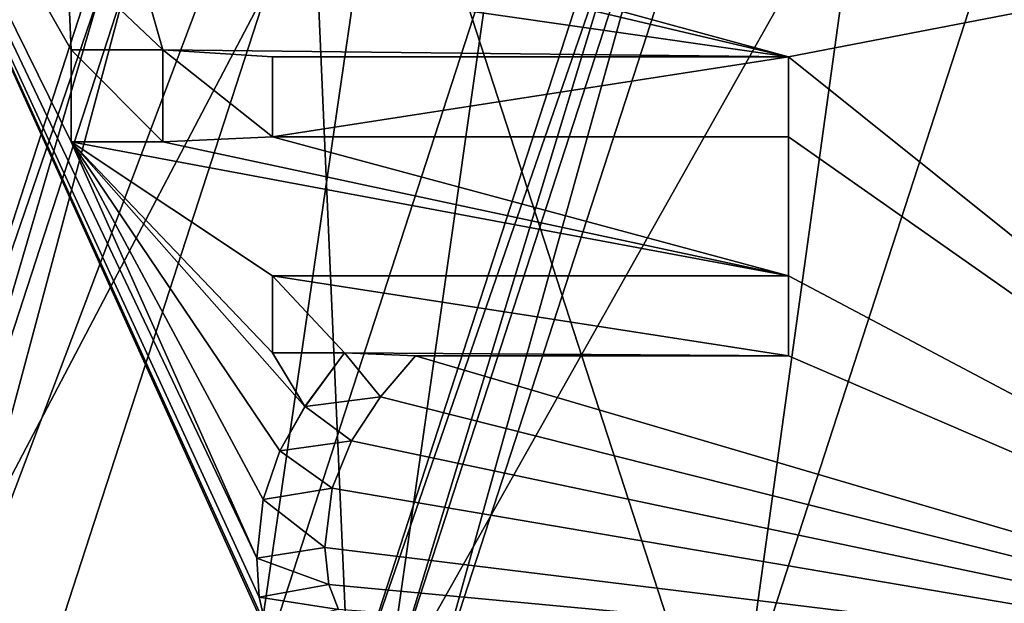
# Model space of a CAD drawing. Header units: millimetres. Extents: x -50 to 50, y -120 to 419.
# Tile 209 of 241: x -18.29 to -12.8, y 390.56 to 393.81. Entities that reach past the tile are written whole.
import ezdxf

# ---------------------------------------------------------------- set-up
doc = ezdxf.new("R2010")
doc.units = ezdxf.units.MM
doc.header["$LTSCALE"] = 81.481481
for name, color, linetype in [('162', 7, 'CONTINUOUS'), ('164', 7, 'CONTINUOUS'), ('166', 7, 'CONTINUOUS'), ('168', 7, 'CONTINUOUS'), ('171', 7, 'CONTINUOUS'), ('172', 7, 'CONTINUOUS'), ('173', 7, 'CONTINUOUS'), ('177', 7, 'CONTINUOUS'), ('179', 7, 'CONTINUOUS'), ('181', 7, 'CONTINUOUS'), ('186', 7, 'CONTINUOUS'), ('187', 7, 'CONTINUOUS'), ('188', 7, 'CONTINUOUS'), ('190', 7, 'CONTINUOUS'), ('192', 7, 'CONTINUOUS'), ('194', 7, 'CONTINUOUS'), ('195', 7, 'CONTINUOUS'), ('197', 7, 'CONTINUOUS'), ('199', 7, 'CONTINUOUS'), ('201', 7, 'CONTINUOUS'), ('202', 7, 'CONTINUOUS'), ('204', 7, 'CONTINUOUS'), ('206', 7, 'CONTINUOUS'), ('2445', 7, 'CONTINUOUS'), ('2447', 7, 'CONTINUOUS'), ('2448', 7, 'CONTINUOUS'), ('2449', 7, 'CONTINUOUS'), ('2450', 7, 'CONTINUOUS'), ('2451', 7, 'CONTINUOUS'), ('2485', 7, 'CONTINUOUS'), ('2486', 7, 'CONTINUOUS'), ('2487', 7, 'CONTINUOUS'), ('2488', 7, 'CONTINUOUS'), ('2489', 7, 'CONTINUOUS'), ('2490', 7, 'CONTINUOUS'), ('2491', 7, 'CONTINUOUS'), ('2492', 7, 'CONTINUOUS'), ('2493', 7, 'CONTINUOUS'), ('2494', 7, 'CONTINUOUS'), ('2495', 7, 'CONTINUOUS'), ('2496', 7, 'CONTINUOUS'), ('2497', 7, 'CONTINUOUS'), ('2522', 7, 'CONTINUOUS'), ('2523', 7, 'CONTINUOUS'), ('2524', 7, 'CONTINUOUS'), ('2525', 7, 'CONTINUOUS'), ('2526', 7, 'CONTINUOUS'), ('2527', 7, 'CONTINUOUS'), ('2579', 7, 'CONTINUOUS'), ('2591', 7, 'CONTINUOUS'), ('2822', 7, 'CONTINUOUS'), ('2824', 7, 'CONTINUOUS'), ('2825', 7, 'CONTINUOUS'), ('2827', 7, 'CONTINUOUS')]:
    doc.layers.add(name, color=color, linetype=linetype)

msp = doc.modelspace()

# ---------------------------------------------------------------- linework, layer by layer
at = {"layer": '162', "linetype": 'CONTINUOUS'}
msp.add_3dface([(-21, 390, 1), (-21.8434, 405.8703, 1), (-16.9894, 402.3435, 1), (-21, 390, 1)], dxfattribs=at)
at = {"layer": '164', "linetype": 'CONTINUOUS'}
for points in [[(-21, 390), (-16.9894, 402.3435), (-16.45, 390), (-21, 390)], [(-16.45, 390), (-16.9894, 402.3435), (-13.3083, 399.6691), (-16.45, 390)]]:
    msp.add_3dface(points, dxfattribs=at)
at = {"layer": '166', "linetype": 'CONTINUOUS'}
for points in [[(-17.1916, 402.4904, 2.5), (-21.25, 390, 2.5), (-16.5848, 402.0496, 2.5), (-17.1916, 402.4904, 2.5)], [(-16.5848, 402.0496, 2.5), (-21.25, 390, 2.5), (-20.5, 390, 2.5), (-16.5848, 402.0496, 2.5)]]:
    msp.add_3dface(points, dxfattribs=at)
at = {"layer": '168', "linetype": 'CONTINUOUS'}
for points in [[(-27.3904, 398.8997, 5), (-28.8, 390, 5), (-17.3534, 402.608, 5), (-27.3904, 398.8997, 5)], [(-17.3534, 402.608, 5), (-28.8, 390, 5), (-21.45, 390, 5), (-17.3534, 402.608, 5)]]:
    msp.add_3dface(points, dxfattribs=at)
at = {"layer": '171', "linetype": 'CONTINUOUS'}
for points in [[(-21, 390, 1), (-16.9894, 402.3435, 1), (-21, 390), (-21, 390, 1)], [(-21, 390), (-16.9894, 402.3435, 1), (-16.9894, 402.3435), (-21, 390)]]:
    msp.add_3dface(points, dxfattribs=at)
at = {"layer": '172', "linetype": 'CONTINUOUS'}
for points in [[(-16.25, 390, 2.3), (-16.25, 390, 0.2), (-13.1465, 399.5515, 0.2), (-16.25, 390, 2.3)], [(-13.1465, 399.5515, 2.3), (-16.25, 390, 2.3), (-13.1465, 399.5515, 0.2), (-13.1465, 399.5515, 2.3)]]:
    msp.add_3dface(points, dxfattribs=at)
at = {"layer": '173', "linetype": 'CONTINUOUS'}
for points in [[(-21.25, 390, 4.8), (-17.1916, 402.4904, 2.5), (-17.1916, 402.4905, 4.8), (-21.25, 390, 4.8)], [(-21.25, 390, 2.5), (-17.1916, 402.4904, 2.5), (-21.25, 390, 4.8), (-21.25, 390, 2.5)]]:
    msp.add_3dface(points, dxfattribs=at)
at = {"layer": '177', "linetype": 'CONTINUOUS'}
for points in [[(-17.3534, 402.608, 5), (-21.45, 390, 5), (-17.1916, 402.4905, 4.8), (-17.3534, 402.608, 5)], [(-21.45, 390, 5), (-21.25, 390, 4.8), (-17.1916, 402.4905, 4.8), (-21.45, 390, 5)]]:
    msp.add_3dface(points, dxfattribs=at)
at = {"layer": '179', "linetype": 'CONTINUOUS'}
for points in [[(-16.45, 390, 2.5), (-13.1465, 399.5515, 2.3), (-13.3083, 399.6691, 2.5), (-16.45, 390, 2.5)], [(-16.25, 390, 2.3), (-13.1465, 399.5515, 2.3), (-16.45, 390, 2.5), (-16.25, 390, 2.3)]]:
    msp.add_3dface(points, dxfattribs=at)
at = {"layer": '181', "linetype": 'CONTINUOUS'}
for points in [[(-16.45, 390), (-13.3083, 399.6691), (-16.25, 390, 0.2), (-16.45, 390)], [(-16.25, 390, 0.2), (-13.3083, 399.6691), (-13.1465, 399.5515, 0.2), (-16.25, 390, 0.2)]]:
    msp.add_3dface(points, dxfattribs=at)
at = {"layer": '186', "linetype": 'CONTINUOUS'}
for points in [[(-16.8275, 402.2259, 37.5), (-20.8, 390, 37.5), (-15.5331, 401.2855, 37.5), (-16.8275, 402.2259, 37.5)], [(-15.5331, 401.2855, 37.5), (-20.8, 390, 37.5), (-19.2, 390, 37.5), (-15.5331, 401.2855, 37.5)]]:
    msp.add_3dface(points, dxfattribs=at)
at = {"layer": '187', "linetype": 'CONTINUOUS'}
for points in [[(-21, 390, 3), (-21, 390, 37.3), (-16.9893, 402.3435, 37.3), (-21, 390, 3)], [(-21, 390, 3), (-16.9893, 402.3435, 37.3), (-16.9893, 402.3435, 3), (-21, 390, 3)]]:
    msp.add_3dface(points, dxfattribs=at)
at = {"layer": '188', "linetype": 'CONTINUOUS'}
for points in [[(-16.45, 390, 2.5), (-13.3083, 399.6691, 2.5), (-16, 390, 2.5), (-16.45, 390, 2.5)], [(-16, 390, 2.5), (-13.3083, 399.6691, 2.5), (-12.9443, 399.4046, 2.5), (-16, 390, 2.5)]]:
    msp.add_3dface(points, dxfattribs=at)
at = {"layer": '190', "linetype": 'CONTINUOUS'}
for points in [[(-16, 390, 2.5), (-12.9443, 399.4046, 2.5), (-16, 390), (-16, 390, 2.5)], [(-16, 390), (-12.9443, 399.4046, 2.5), (-12.9443, 399.4046), (-16, 390)]]:
    msp.add_3dface(points, dxfattribs=at)
at = {"layer": '192', "linetype": 'CONTINUOUS'}
for points in [[(-14.25, 390, 4), (-14.25, 390), (-11.5285, 398.3759), (-14.25, 390, 4)], [(-14.25, 390, 4), (-11.5285, 398.3759), (-11.5285, 398.3759, 4), (-14.25, 390, 4)]]:
    msp.add_3dface(points, dxfattribs=at)
at = {"layer": '194', "linetype": 'CONTINUOUS'}
for points in [[(-14.7246, 400.697, 6), (-18.2, 390, 6), (-16.25, 390, 6), (-14.7246, 400.697, 6)], [(-14.7246, 400.697, 6), (-16.25, 390, 6), (-13.1465, 399.5515, 6), (-14.7246, 400.697, 6)]]:
    msp.add_3dface(points, dxfattribs=at)
at = {"layer": '195', "linetype": 'CONTINUOUS'}
for points in [[(-19, 390, 37.3), (-19, 390, 6.8), (-15.3713, 401.1679, 6.8), (-19, 390, 37.3)], [(-19, 390, 37.3), (-15.3713, 401.1679, 6.8), (-15.3713, 401.1679, 37.3), (-19, 390, 37.3)]]:
    msp.add_3dface(points, dxfattribs=at)
at = {"layer": '197', "linetype": 'CONTINUOUS'}
for points in [[(-15.3713, 401.1679, 6.8), (-19, 390, 6.8), (-16.2516, 399.3828, 6.2343), (-15.3713, 401.1679, 6.8)], [(-18.2, 390, 6), (-14.7246, 400.697, 6), (-18.7657, 390, 6.2343), (-18.2, 390, 6)], [(-18.7657, 390, 6.2343), (-14.7246, 400.697, 6), (-16.2516, 399.3828, 6.2343), (-18.7657, 390, 6.2343)], [(-19, 390, 6.8), (-18.7657, 390, 6.2343), (-16.2516, 399.3828, 6.2343), (-19, 390, 6.8)]]:
    msp.add_3dface(points, dxfattribs=at)
at = {"layer": '199', "linetype": 'CONTINUOUS'}
for points in [[(-21, 390, 37.3), (-16.8275, 402.2259, 37.5), (-16.9893, 402.3435, 37.3), (-21, 390, 37.3)], [(-21, 390, 37.3), (-20.8, 390, 37.5), (-16.8275, 402.2259, 37.5), (-21, 390, 37.3)]]:
    msp.add_3dface(points, dxfattribs=at)
at = {"layer": '201', "linetype": 'CONTINUOUS'}
for points in [[(-15.5331, 401.2855, 37.5), (-19.2, 390, 37.5), (-15.3713, 401.1679, 37.3), (-15.5331, 401.2855, 37.5)], [(-19.2, 390, 37.5), (-19, 390, 37.3), (-15.3713, 401.1679, 37.3), (-19.2, 390, 37.5)]]:
    msp.add_3dface(points, dxfattribs=at)
at = {"layer": '202', "linetype": 'CONTINUOUS'}
for points in [[(-20.5, 390, 2.5), (-21, 390, 3), (-16.9893, 402.3435, 3), (-20.5, 390, 2.5)], [(-16.5848, 402.0496, 2.5), (-20.5, 390, 2.5), (-16.9893, 402.3435, 3), (-16.5848, 402.0496, 2.5)]]:
    msp.add_3dface(points, dxfattribs=at)
at = {"layer": '204', "linetype": 'CONTINUOUS'}
for points in [[(-16.25, 390, 6), (-11.5285, 398.3759, 4), (-13.1465, 399.5515, 6), (-16.25, 390, 6)], [(-14.25, 390, 4), (-11.5285, 398.3759, 4), (-16.25, 390, 6), (-14.25, 390, 4)]]:
    msp.add_3dface(points, dxfattribs=at)
at = {"layer": '206', "linetype": 'CONTINUOUS'}
for points in [[(-16, 390), (-12.9443, 399.4046), (-14.25, 390), (-16, 390)], [(-14.25, 390), (-12.9443, 399.4046), (-11.5285, 398.3759), (-14.25, 390)]]:
    msp.add_3dface(points, dxfattribs=at)
at = {"layer": '2445', "linetype": 'CONTINUOUS'}
for points in [[(-17, 390, 4), (-19, 390, 4), (-15.3713, 401.1679, 4), (-17, 390, 4)], [(-17, 390, 4), (-15.3713, 401.1679, 4), (-13.7533, 399.9924, 4), (-17, 390, 4)]]:
    msp.add_3dface(points, dxfattribs=at)
at = {"layer": '2447', "linetype": 'CONTINUOUS'}
for points in [[(-17, 390, 2.5), (-17, 390, 4), (-13.7533, 399.9924, 4), (-17, 390, 2.5)], [(-17, 390, 2.5), (-13.7533, 399.9924, 4), (-13.7533, 399.9924, 2.5), (-17, 390, 2.5)]]:
    msp.add_3dface(points, dxfattribs=at)
at = {"layer": '2448', "linetype": 'CONTINUOUS'}
for points in [[(-15.3713, 401.1679, 4), (-19, 390, 4), (-15.3713, 401.1679, 2.5), (-15.3713, 401.1679, 4)], [(-19, 390, 4), (-19, 390, 2.5), (-15.3713, 401.1679, 2.5), (-19, 390, 4)]]:
    msp.add_3dface(points, dxfattribs=at)
at = {"layer": '2449', "linetype": 'CONTINUOUS'}
for points in [[(-19, 390, 2.5), (-13.7533, 399.9924, 2.5), (-15.3713, 401.1679, 2.5), (-19, 390, 2.5)], [(-19, 390, 2.5), (-17, 390, 2.5), (-13.7533, 399.9924, 2.5), (-19, 390, 2.5)]]:
    msp.add_3dface(points, dxfattribs=at)
at = {"layer": '2450', "linetype": 'CONTINUOUS'}
msp.add_3dface([(-22.2, 390, 31), (-19.2552, 403.9885, 31), (-17.9607, 403.0481, 31), (-22.2, 390, 31)], dxfattribs=at)
at = {"layer": '2451', "linetype": 'CONTINUOUS'}
for points in [[(-19.0125, 403.8121, 71), (-7.2622, 367.6503, 71), (-7.2622, 412.3497, 71), (-19.0125, 403.8121, 71)], [(-19.0125, 376.1879, 71), (-7.2622, 367.6503, 71), (-19.0125, 403.8121, 71), (-19.0125, 376.1879, 71)]]:
    msp.add_3dface(points, dxfattribs=at)
at = {"layer": '2485', "linetype": 'CONTINUOUS'}
for points in [[(-14, 393.6028, 68.5), (-14, 393.6028, 69), (-14, 393.1572, 68.5), (-14, 393.6028, 68.5)], [(-14, 393.1572, 68.5), (-14, 393.6028, 69), (-14, 393.1572, 69), (-14, 393.1572, 68.5)]]:
    msp.add_3dface(points, dxfattribs=at)
at = {"layer": '2486', "linetype": 'CONTINUOUS'}
for points in [[(-14, 393.1572, 68.5), (-14, 393.1572, 69), (-16.8776, 393.1572, 69), (-14, 393.1572, 68.5)], [(-16.8776, 393.1572, 68.5), (-14, 393.1572, 68.5), (-16.8776, 393.1572, 69), (-16.8776, 393.1572, 68.5)]]:
    msp.add_3dface(points, dxfattribs=at)
at = {"layer": '2487', "linetype": 'CONTINUOUS'}
for points in [[(-16.8776, 393.1572, 68.5), (-16.8776, 393.1572, 69), (-16.8776, 393.6028, 68.5), (-16.8776, 393.1572, 68.5)], [(-16.8776, 393.6028, 68.5), (-16.8776, 393.1572, 69), (-16.8776, 393.6028, 69), (-16.8776, 393.6028, 68.5)]]:
    msp.add_3dface(points, dxfattribs=at)
at = {"layer": '2488', "linetype": 'CONTINUOUS'}
for points in [[(-14, 393.6028, 69), (-14, 393.6028, 68.5), (-16.8776, 393.6028, 68.5), (-14, 393.6028, 69)], [(-14, 393.6028, 69), (-16.8776, 393.6028, 68.5), (-16.8776, 393.6028, 69), (-14, 393.6028, 69)]]:
    msp.add_3dface(points, dxfattribs=at)
at = {"layer": '2489', "linetype": 'CONTINUOUS'}
for points in [[(-18, 393.6413, 68.5), (-18, 393.6413, 69), (-17.4883, 393.6413, 69), (-18, 393.6413, 68.5)], [(-17.4883, 393.6413, 68.5), (-18, 393.6413, 68.5), (-17.4883, 393.6413, 69), (-17.4883, 393.6413, 68.5)]]:
    msp.add_3dface(points, dxfattribs=at)
at = {"layer": '2490', "linetype": 'CONTINUOUS'}
for points in [[(-17.4883, 393.6413, 68.5), (-17.4883, 393.6413, 69), (-17.4883, 393.1296, 69), (-17.4883, 393.6413, 68.5)], [(-17.4883, 393.1296, 68.5), (-17.4883, 393.6413, 68.5), (-17.4883, 393.1296, 69), (-17.4883, 393.1296, 68.5)]]:
    msp.add_3dface(points, dxfattribs=at)
at = {"layer": '2491', "linetype": 'CONTINUOUS'}
for points in [[(-17.4883, 393.1296, 68.5), (-17.4883, 393.1296, 69), (-18, 393.1296, 69), (-17.4883, 393.1296, 68.5)], [(-18, 393.1296, 68.5), (-17.4883, 393.1296, 68.5), (-18, 393.1296, 69), (-18, 393.1296, 68.5)]]:
    msp.add_3dface(points, dxfattribs=at)
at = {"layer": '2492', "linetype": 'CONTINUOUS'}
for points in [[(-18, 393.6413, 69), (-18, 393.6413, 68.5), (-18, 393.1296, 68.5), (-18, 393.6413, 69)], [(-18, 393.6413, 69), (-18, 393.1296, 68.5), (-18, 393.1296, 69), (-18, 393.6413, 69)]]:
    msp.add_3dface(points, dxfattribs=at)
at = {"layer": '2493', "linetype": 'CONTINUOUS'}
for points in [[(-14, 392.3814, 68.5), (-14, 392.3814, 69), (-14, 391.9357, 68.5), (-14, 392.3814, 68.5)], [(-14, 391.9357, 68.5), (-14, 392.3814, 69), (-14, 391.9357, 69), (-14, 391.9357, 68.5)]]:
    msp.add_3dface(points, dxfattribs=at)
at = {"layer": '2494', "linetype": 'CONTINUOUS'}
for points in [[(-14, 391.9357, 68.5), (-14, 391.9357, 69), (-16.0798, 391.9357, 69), (-14, 391.9357, 68.5)], [(-16.0798, 391.9357, 68.5), (-14, 391.9357, 68.5), (-16.0798, 391.9357, 69), (-16.0798, 391.9357, 68.5)]]:
    msp.add_3dface(points, dxfattribs=at)
at = {"layer": '2495', "linetype": 'CONTINUOUS'}
for points in [[(-16.0798, 391.9357, 68.5), (-16.0798, 391.9357, 69), (-16.2749, 391.707, 69), (-16.0798, 391.9357, 68.5)], [(-16.0798, 391.9357, 68.5), (-16.2749, 391.707, 69), (-16.2749, 391.707, 68.5), (-16.0798, 391.9357, 68.5)], [(-16.2749, 391.707, 69), (-16.4374, 391.4625, 69), (-16.2749, 391.707, 68.5), (-16.2749, 391.707, 69)], [(-16.2749, 391.707, 68.5), (-16.4374, 391.4625, 69), (-16.4374, 391.4625, 68.5), (-16.2749, 391.707, 68.5)]]:
    msp.add_3dface(points, dxfattribs=at)
at = {"layer": '2496', "linetype": 'CONTINUOUS'}
for points in [[(-16.4374, 391.4625, 68.5), (-16.4374, 391.4625, 69), (-16.5457, 391.1981, 69), (-16.4374, 391.4625, 68.5)], [(-16.4374, 391.4625, 68.5), (-16.5457, 391.1981, 69), (-16.5457, 391.1981, 68.5), (-16.4374, 391.4625, 68.5)], [(-16.5457, 391.1981, 69), (-16.586, 390.8683, 69), (-16.5457, 391.1981, 68.5), (-16.5457, 391.1981, 69)], [(-16.5457, 391.1981, 68.5), (-16.586, 390.8683, 69), (-16.586, 390.8683, 68.5), (-16.5457, 391.1981, 68.5)]]:
    msp.add_3dface(points, dxfattribs=at)
at = {"layer": '2497', "linetype": 'CONTINUOUS'}
for points in [[(-16.586, 390.8683, 68.5), (-16.586, 390.8683, 69), (-16.563, 390.6615, 69), (-16.586, 390.8683, 68.5)], [(-16.586, 390.8683, 68.5), (-16.563, 390.6615, 69), (-16.563, 390.6616, 68.5), (-16.586, 390.8683, 68.5)], [(-16.563, 390.6615, 69), (-16.5089, 390.5217, 69), (-16.563, 390.6616, 68.5), (-16.563, 390.6615, 69)], [(-16.563, 390.6616, 68.5), (-16.5089, 390.5217, 69), (-16.5089, 390.5217, 68.5), (-16.563, 390.6616, 68.5)]]:
    msp.add_3dface(points, dxfattribs=at)
at = {"layer": '2522', "linetype": 'CONTINUOUS'}
for points in [[(-16.9512, 390.5914, 69), (-16.9656, 390.8078, 69), (-16.9512, 390.5914, 68.5), (-16.9512, 390.5914, 69)], [(-16.9512, 390.5914, 68.5), (-16.9656, 390.8078, 69), (-16.9656, 390.8078, 68.5), (-16.9512, 390.5914, 68.5)], [(-16.9153, 390.4284, 68.5), (-16.9153, 390.4284, 69), (-16.9512, 390.5914, 69), (-16.9153, 390.4284, 68.5)], [(-16.9153, 390.4284, 68.5), (-16.9512, 390.5914, 69), (-16.9512, 390.5914, 68.5), (-16.9153, 390.4284, 68.5)]]:
    msp.add_3dface(points, dxfattribs=at)
at = {"layer": '2523', "linetype": 'CONTINUOUS'}
for points in [[(-16.9306, 391.1348, 69), (-16.8368, 391.4064, 69), (-16.9306, 391.1348, 68.5), (-16.9306, 391.1348, 69)], [(-16.9306, 391.1348, 68.5), (-16.8368, 391.4064, 69), (-16.8368, 391.4064, 68.5), (-16.9306, 391.1348, 68.5)], [(-16.9656, 390.8078, 68.5), (-16.9656, 390.8078, 69), (-16.9306, 391.1348, 69), (-16.9656, 390.8078, 68.5)], [(-16.9656, 390.8078, 68.5), (-16.9306, 391.1348, 69), (-16.9306, 391.1348, 68.5), (-16.9656, 390.8078, 68.5)]]:
    msp.add_3dface(points, dxfattribs=at)
at = {"layer": '2524', "linetype": 'CONTINUOUS'}
for points in [[(-16.6965, 391.6535, 69), (-16.4759, 391.9522, 69), (-16.6964, 391.6537, 68.5), (-16.6965, 391.6535, 69)], [(-16.6964, 391.6537, 68.5), (-16.4759, 391.9522, 69), (-16.4759, 391.9522, 68.5), (-16.6964, 391.6537, 68.5)], [(-16.8368, 391.4064, 68.5), (-16.6965, 391.6535, 69), (-16.6964, 391.6537, 68.5), (-16.8368, 391.4064, 68.5)], [(-16.8368, 391.4064, 68.5), (-16.8368, 391.4064, 69), (-16.6965, 391.6535, 69), (-16.8368, 391.4064, 68.5)]]:
    msp.add_3dface(points, dxfattribs=at)
at = {"layer": '2525', "linetype": 'CONTINUOUS'}
for points in [[(-16.4759, 391.9522, 68.5), (-16.4759, 391.9522, 69), (-16.8776, 391.9522, 68.5), (-16.4759, 391.9522, 68.5)], [(-16.8776, 391.9522, 68.5), (-16.4759, 391.9522, 69), (-16.8776, 391.9522, 69), (-16.8776, 391.9522, 68.5)]]:
    msp.add_3dface(points, dxfattribs=at)
at = {"layer": '2526', "linetype": 'CONTINUOUS'}
for points in [[(-16.8776, 391.9522, 68.5), (-16.8776, 391.9522, 69), (-16.8776, 392.3814, 68.5), (-16.8776, 391.9522, 68.5)], [(-16.8776, 392.3814, 68.5), (-16.8776, 391.9522, 69), (-16.8776, 392.3814, 69), (-16.8776, 392.3814, 68.5)]]:
    msp.add_3dface(points, dxfattribs=at)
at = {"layer": '2527', "linetype": 'CONTINUOUS'}
for points in [[(-14, 392.3814, 69), (-14, 392.3814, 68.5), (-16.8776, 392.3814, 68.5), (-14, 392.3814, 69)], [(-14, 392.3814, 69), (-16.8776, 392.3814, 68.5), (-16.8776, 392.3814, 69), (-14, 392.3814, 69)]]:
    msp.add_3dface(points, dxfattribs=at)
at = {"layer": '2579', "linetype": 'CONTINUOUS'}
for points in [[(-22, 390, 68), (-22, 390, 31.2), (-17.7984, 402.9313, 31.2), (-22, 390, 68)], [(-22, 390, 68), (-17.7984, 402.9313, 31.2), (-20.7157, 397.4067, 68), (-22, 390, 68)]]:
    msp.add_3dface(points, dxfattribs=at)
at = {"layer": '2591', "linetype": 'CONTINUOUS'}
for points in [[(-22.2, 390, 31), (-17.9607, 403.0481, 31), (-22.0586, 390, 31.0586), (-22.2, 390, 31)], [(-17.9607, 403.0481, 31), (-22, 390, 31.2), (-22.0586, 390, 31.0586), (-17.9607, 403.0481, 31)], [(-22, 390, 31.2), (-17.9607, 403.0481, 31), (-17.7984, 402.9313, 31.2), (-22, 390, 31.2)]]:
    msp.add_3dface(points, dxfattribs=at)
at = {"layer": '2822', "linetype": 'CONTINUOUS'}
for points in [[(-19.8447, 396.8694, 69), (-16.8556, 390.2723, 69), (-21, 390, 69), (-19.8447, 396.8694, 69)], [(-18.022, 394.1475, 69), (-18, 393.6413, 69), (-19.8447, 396.8694, 69), (-18.022, 394.1475, 69)], [(-18, 393.6413, 69), (-18, 393.1296, 69), (-19.8447, 396.8694, 69), (-18, 393.6413, 69)], [(-18, 393.1296, 69), (-16.9656, 390.8078, 69), (-19.8447, 396.8694, 69), (-18, 393.1296, 69)], [(-16.9153, 390.4284, 69), (-16.8556, 390.2723, 69), (-19.8447, 396.8694, 69), (-16.9153, 390.4284, 69)], [(-16.9512, 390.5914, 69), (-16.9153, 390.4284, 69), (-19.8447, 396.8694, 69), (-16.9512, 390.5914, 69)], [(-16.9656, 390.8078, 69), (-16.9512, 390.5914, 69), (-19.8447, 396.8694, 69), (-16.9656, 390.8078, 69)], [(-14, 393.6028, 69), (-16.4374, 394.2686, 69), (-8.2485, 394.713, 69), (-14, 393.6028, 69)], [(-14, 393.6028, 69), (-8.2485, 394.713, 69), (-9.5, 390, 69), (-14, 393.6028, 69)], [(-17.6259, 394.1255, 69), (-16.8171, 394.2686, 69), (-14, 393.6028, 69), (-17.6259, 394.1255, 69)], [(-16.8171, 394.2686, 69), (-16.4374, 394.2686, 69), (-14, 393.6028, 69), (-16.8171, 394.2686, 69)], [(-18.022, 394.1475, 69), (-17.6259, 394.1255, 69), (-17.4883, 393.6413, 69), (-18.022, 394.1475, 69)], [(-18, 393.6413, 69), (-18.022, 394.1475, 69), (-17.4883, 393.6413, 69), (-18, 393.6413, 69)], [(-17.6259, 394.1255, 69), (-14, 393.6028, 69), (-17.4883, 393.6413, 69), (-17.6259, 394.1255, 69)], [(-14, 393.6028, 69), (-16.8776, 393.6028, 69), (-17.4883, 393.6413, 69), (-14, 393.6028, 69)], [(-16.8776, 393.6028, 69), (-16.8776, 393.1572, 69), (-17.4883, 393.6413, 69), (-16.8776, 393.6028, 69)], [(-17.4883, 393.6413, 69), (-16.8776, 393.1572, 69), (-17.4883, 393.1296, 69), (-17.4883, 393.6413, 69)], [(-14, 393.1572, 69), (-14, 393.6028, 69), (-9.5, 390, 69), (-14, 393.1572, 69)], [(-17.4883, 393.1296, 69), (-16.8776, 393.1572, 69), (-14, 392.3814, 69), (-17.4883, 393.1296, 69)], [(-16.8776, 393.1572, 69), (-14, 393.1572, 69), (-14, 392.3814, 69), (-16.8776, 393.1572, 69)], [(-14, 392.3814, 69), (-14, 393.1572, 69), (-9.5, 390, 69), (-14, 392.3814, 69)], [(-18, 393.1296, 69), (-17.4883, 393.1296, 69), (-14, 392.3814, 69), (-18, 393.1296, 69)], [(-18, 393.1296, 69), (-14, 392.3814, 69), (-16.8776, 392.3814, 69), (-18, 393.1296, 69)], [(-16.9656, 390.8078, 69), (-18, 393.1296, 69), (-16.9306, 391.1348, 69), (-16.9656, 390.8078, 69)], [(-18, 393.1296, 69), (-16.8368, 391.4064, 69), (-16.9306, 391.1348, 69), (-18, 393.1296, 69)], [(-16.8368, 391.4064, 69), (-18, 393.1296, 69), (-16.6965, 391.6535, 69), (-16.8368, 391.4064, 69)], [(-16.6965, 391.6535, 69), (-18, 393.1296, 69), (-16.8776, 391.9522, 69), (-16.6965, 391.6535, 69)], [(-16.8776, 391.9522, 69), (-18, 393.1296, 69), (-16.8776, 392.3814, 69), (-16.8776, 391.9522, 69)], [(-14, 391.9357, 69), (-14, 392.3814, 69), (-9.5, 390, 69), (-14, 391.9357, 69)], [(-16.4759, 391.9522, 69), (-16.6965, 391.6535, 69), (-16.8776, 391.9522, 69), (-16.4759, 391.9522, 69)], [(-16.2749, 391.707, 69), (-16.0798, 391.9357, 69), (-9.5, 390, 69), (-16.2749, 391.707, 69)], [(-16.0798, 391.9357, 69), (-14, 391.9357, 69), (-9.5, 390, 69), (-16.0798, 391.9357, 69)], [(-16.4374, 391.4625, 69), (-16.2749, 391.707, 69), (-9.5, 390, 69), (-16.4374, 391.4625, 69)], [(-16.5457, 391.1981, 69), (-16.4374, 391.4625, 69), (-9.5, 390, 69), (-16.5457, 391.1981, 69)], [(-16.586, 390.8683, 69), (-16.5457, 391.1981, 69), (-9.5, 390, 69), (-16.586, 390.8683, 69)], [(-16.563, 390.6615, 69), (-16.586, 390.8683, 69), (-9.5, 390, 69), (-16.563, 390.6615, 69)], [(-16.5089, 390.5217, 69), (-16.563, 390.6615, 69), (-9.5, 390, 69), (-16.5089, 390.5217, 69)]]:
    msp.add_3dface(points, dxfattribs=at)
at = {"layer": '2824', "linetype": 'CONTINUOUS'}
for points in [[(-18, 393.6413, 68.5), (-17.4883, 393.6413, 68.5), (-17.4883, 393.1296, 68.5), (-18, 393.6413, 68.5)], [(-18, 393.6413, 68.5), (-17.4883, 393.1296, 68.5), (-18, 393.1296, 68.5), (-18, 393.6413, 68.5)]]:
    msp.add_3dface(points, dxfattribs=at)
at = {"layer": '2825', "linetype": 'CONTINUOUS'}
for points in [[(-14, 392.3814, 68.5), (-14, 391.9357, 68.5), (-16.8776, 392.3814, 68.5), (-14, 392.3814, 68.5)], [(-14, 391.9357, 68.5), (-16.4759, 391.9522, 68.5), (-16.8776, 392.3814, 68.5), (-14, 391.9357, 68.5)], [(-16.4759, 391.9522, 68.5), (-16.8776, 391.9522, 68.5), (-16.8776, 392.3814, 68.5), (-16.4759, 391.9522, 68.5)], [(-16.2749, 391.707, 68.5), (-16.6964, 391.6537, 68.5), (-16.4759, 391.9522, 68.5), (-16.2749, 391.707, 68.5)], [(-14, 391.9357, 68.5), (-16.0798, 391.9357, 68.5), (-16.4759, 391.9522, 68.5), (-14, 391.9357, 68.5)], [(-16.0798, 391.9357, 68.5), (-16.2749, 391.707, 68.5), (-16.4759, 391.9522, 68.5), (-16.0798, 391.9357, 68.5)], [(-16.2749, 391.707, 68.5), (-16.4374, 391.4625, 68.5), (-16.6964, 391.6537, 68.5), (-16.2749, 391.707, 68.5)], [(-16.4374, 391.4625, 68.5), (-16.8368, 391.4064, 68.5), (-16.6964, 391.6537, 68.5), (-16.4374, 391.4625, 68.5)], [(-16.4374, 391.4625, 68.5), (-16.5457, 391.1981, 68.5), (-16.8368, 391.4064, 68.5), (-16.4374, 391.4625, 68.5)], [(-16.5457, 391.1981, 68.5), (-16.9306, 391.1348, 68.5), (-16.8368, 391.4064, 68.5), (-16.5457, 391.1981, 68.5)], [(-16.5457, 391.1981, 68.5), (-16.586, 390.8683, 68.5), (-16.9306, 391.1348, 68.5), (-16.5457, 391.1981, 68.5)], [(-16.586, 390.8683, 68.5), (-16.9656, 390.8078, 68.5), (-16.9306, 391.1348, 68.5), (-16.586, 390.8683, 68.5)], [(-16.586, 390.8683, 68.5), (-16.563, 390.6616, 68.5), (-16.9656, 390.8078, 68.5), (-16.586, 390.8683, 68.5)], [(-16.563, 390.6616, 68.5), (-16.9512, 390.5914, 68.5), (-16.9656, 390.8078, 68.5), (-16.563, 390.6616, 68.5)], [(-16.563, 390.6616, 68.5), (-16.5089, 390.5217, 68.5), (-16.9512, 390.5914, 68.5), (-16.563, 390.6616, 68.5)], [(-16.5089, 390.5217, 68.5), (-16.9153, 390.4284, 68.5), (-16.9512, 390.5914, 68.5), (-16.5089, 390.5217, 68.5)]]:
    msp.add_3dface(points, dxfattribs=at)
at = {"layer": '2827', "linetype": 'CONTINUOUS'}
for points in [[(-14, 393.6028, 68.5), (-14, 393.1572, 68.5), (-16.8776, 393.1572, 68.5), (-14, 393.6028, 68.5)], [(-14, 393.6028, 68.5), (-16.8776, 393.1572, 68.5), (-16.8776, 393.6028, 68.5), (-14, 393.6028, 68.5)]]:
    msp.add_3dface(points, dxfattribs=at)

doc.saveas('drawing.dxf')
